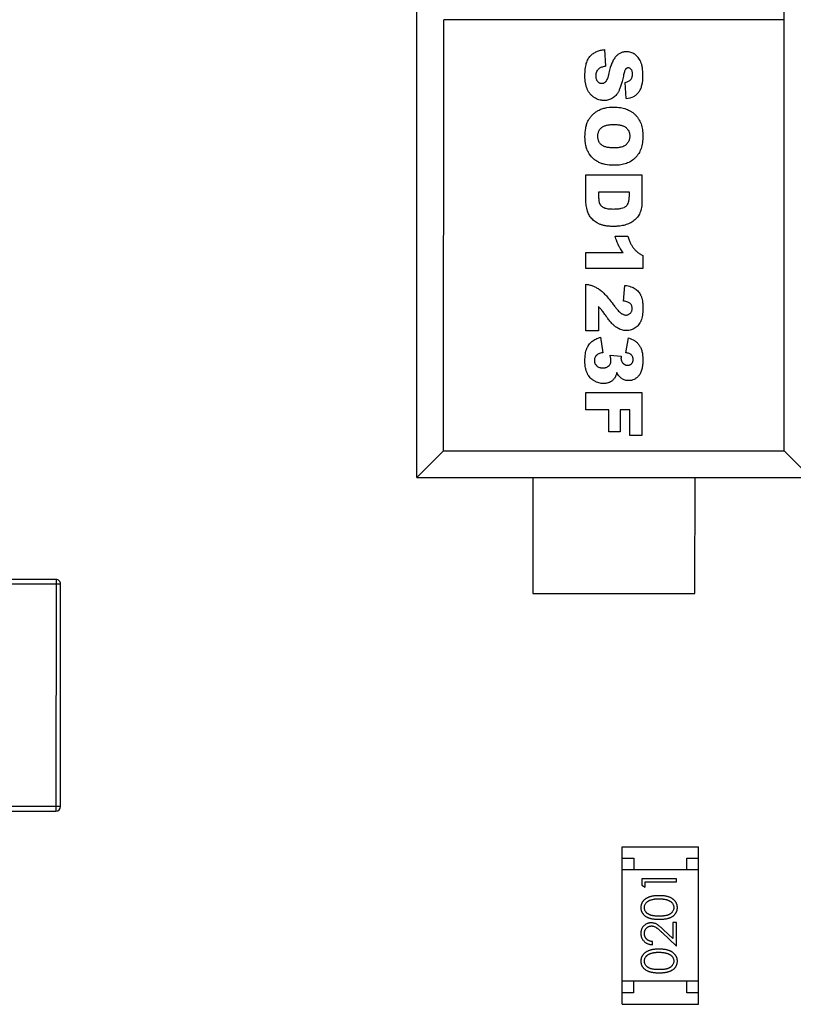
# Model space of a CAD drawing. Header units: millimetres. Extents: x 453.6 to 545.9, y 214.7 to 294.3.
# Tile 9 of 58: x 484.3 to 487.7, y 260.7 to 265. Entities that reach past the tile are written whole.
import ezdxf

# ---------------------------------------------------------------- set-up
doc = ezdxf.new("R2010")
doc.units = ezdxf.units.MM
doc.header["$LTSCALE"] = 30.734
doc.layers.get('0').update_dxf_attribs({"linetype": 'CONTINUOUS'})

msp = doc.modelspace()

# ---------------------------------------------------------------- linework, layer by layer
at = {"linetype": 'Continuous'}
for p, q in [((486.0572, 263.002), (486.0576, 265.702)), ((487.6417, 263.1171), (487.6421, 265.5863)), ((486.1728, 263.1174), (486.1731, 264.9772)), ((487.642, 264.977), (486.1731, 264.9772)), ((486.8667, 264.8479), (486.871, 264.7769)), ((486.9604, 264.6365), (486.9562, 264.7069)), ((486.7862, 264.197), (486.7862, 264.3081)), ((486.7862, 264.3081), (487.0283, 264.3081)), ((487.0283, 264.3081), (487.0283, 264.1969)), ((486.8414, 264.2331), (486.8414, 264.2149)), ((486.9738, 264.233), (486.8414, 264.2331)), ((486.9124, 264.0426), (486.9669, 264.0426)), ((486.7861, 263.9041), (486.7861, 263.9723)), ((486.7861, 263.9723), (486.9471, 263.9722)), ((487.0323, 263.9598), (487.0323, 263.9041)), ((487.0323, 263.9041), (486.7861, 263.9041)), ((486.7861, 263.6342), (486.7861, 263.8358)), ((486.9493, 263.7632), (486.9548, 263.8308)), ((486.8407, 263.7392), (486.8407, 263.6342)), ((486.8407, 263.6342), (486.7861, 263.6342)), ((486.85, 263.6074), (486.8589, 263.5404)), ((486.9583, 263.5404), (486.9695, 263.604)), ((486.8908, 263.5291), (486.9386, 263.5256)), ((486.786, 263.2938), (486.786, 263.3689)), ((486.786, 263.3689), (487.0281, 263.3688)), ((487.0281, 263.3688), (487.0281, 263.1836)), ((486.8849, 263.2938), (486.786, 263.2938)), ((486.8849, 263.1995), (486.8849, 263.2938)), ((486.9339, 263.2938), (486.9339, 263.1995)), ((486.9759, 263.2938), (486.9339, 263.2938)), ((486.9759, 263.1836), (486.9759, 263.2938)), ((486.9339, 263.1995), (486.8849, 263.1995)), ((487.0281, 263.1836), (486.9759, 263.1836)), ((486.0573, 263.002), (486.1728, 263.1174)), ((486.1728, 263.1174), (487.6417, 263.1171)), ((487.7571, 263.0017), (487.6417, 263.1171)), ((486.0572, 263.002), (487.7571, 263.0017)), ((486.5571, 263.0019), (486.557, 262.5019)), ((487.257, 262.5018), (487.2571, 263.0018)), ((484.5009, 262.5625), (484.2709, 262.5626)), ((484.2709, 262.5426), (484.5209, 262.5425)), ((484.5009, 262.5625), (484.5007, 261.5625)), ((484.5207, 261.5825), (484.5209, 262.5425)), ((486.557, 262.5019), (487.257, 262.5018)), ((484.5207, 261.5825), (484.2707, 261.5826)), ((484.2707, 261.5626), (484.5007, 261.5625)), ((486.9424, 260.7291), (486.9425, 261.4091)), ((486.9425, 261.4091), (487.2725, 261.4091)), ((487.2724, 260.7291), (487.2725, 261.4091)), ((486.9425, 261.3591), (486.9925, 261.3591)), ((486.9925, 261.3591), (486.9925, 261.3091)), ((487.2225, 261.3091), (487.2225, 261.3591)), ((487.2225, 261.3591), (487.2725, 261.3591)), ((487.2725, 261.3091), (486.9425, 261.3091)), ((487.0272, 261.2709), (487.0272, 261.2432)), ((487.1772, 261.2709), (487.0272, 261.2709)), ((487.1772, 261.2574), (487.1772, 261.2709)), ((487.0272, 261.2432), (487.0426, 261.2344)), ((487.0426, 261.2344), (487.0426, 261.2575)), ((487.0426, 261.2575), (487.1772, 261.2574)), ((487.1618, 261.0126), (487.1217, 261.0502)), ((487.1618, 261.0824), (487.1618, 261.0126)), ((487.1772, 261.0824), (487.1618, 261.0824)), ((487.1772, 260.9805), (487.1772, 261.0824)), ((487.1151, 261.0387), (487.1772, 260.9805)), ((487.0733, 260.9863), (487.0733, 260.9998)), ((487.2724, 260.8291), (486.9424, 260.8291)), ((486.9924, 260.8291), (486.9924, 260.7791)), ((487.2224, 260.7791), (487.2224, 260.8291)), ((486.9924, 260.7791), (486.9424, 260.7791)), ((487.2724, 260.7791), (487.2224, 260.7791)), ((486.9424, 260.7291), (487.2724, 260.7291))]:
    msp.add_line(p, q, dxfattribs=at)
for centre, start, end in [((484.5009, 262.5425), 359.9899, 89.9899), ((484.5007, 261.5825), 269.9899, 359.9899)]:
    msp.add_arc(centre, 0.02, start, end, dxfattribs=at)
for points, knots in [([(486.7824, 264.7356), (486.7824, 264.7459), (486.7834, 264.7649), (486.7878, 264.7886), (486.794, 264.8044), (486.8004, 264.8147), (486.806, 264.8212), (486.8122, 264.8267), (486.8209, 264.8334), (486.8329, 264.8401), (486.8488, 264.8455), (486.8605, 264.8474), (486.8667, 264.8479)], [0, 0, 0, 0, 0.124682, 0.249364, 0.374046, 0.436387, 0.498728, 0.561387, 0.624046, 0.749364, 0.874682, 1, 1, 1, 1]), ([(487.0324, 264.7361), (487.0324, 264.7486), (487.0312, 264.7655), (487.0273, 264.784), (487.0231, 264.7958), (487.0179, 264.8058), (487.0118, 264.8146), (487.0048, 264.822), (486.9969, 264.8281), (486.9885, 264.8329), (486.9799, 264.8363), (486.9724, 264.8379), (486.9663, 264.8386), (486.9609, 264.8388), (486.9547, 264.8385), (486.9459, 264.8372), (486.9357, 264.8339), (486.9265, 264.8284), (486.9198, 264.8228), (486.9151, 264.8179), (486.9106, 264.8122), (486.905, 264.8035), (486.8959, 264.7851), (486.8895, 264.764), (486.8858, 264.7477)], [0, 0, 0, 0, 0.083518, 0.125278, 0.167037, 0.208406, 0.249775, 0.291144, 0.332514, 0.37374, 0.414967, 0.456194, 0.476807, 0.49742, 0.528742, 0.560063, 0.622706, 0.685349, 0.716671, 0.747993, 0.779493, 0.810994, 0.873996, 1, 1, 1, 1]), ([(486.8858, 264.7477), (486.8847, 264.7427), (486.8824, 264.7335), (486.8789, 264.7226), (486.876, 264.7158), (486.8736, 264.7117), (486.8718, 264.7094), (486.8699, 264.7076), (486.8673, 264.7053), (486.8639, 264.7032), (486.8595, 264.7017), (486.8548, 264.7011), (486.85, 264.7017), (486.8455, 264.7033), (486.8413, 264.7059), (486.8374, 264.7097), (486.8341, 264.7145), (486.8318, 264.7202), (486.8306, 264.7257), (486.8302, 264.7306), (486.83, 264.735), (486.8302, 264.7398), (486.8307, 264.7433), (486.8311, 264.7451), (486.8311, 264.7453)], [0, 0, 0, 0, 0.054145, 0.108289, 0.162434, 0.189507, 0.216579, 0.244509, 0.272439, 0.328299, 0.384158, 0.440018, 0.498743, 0.557467, 0.616191, 0.674916, 0.734592, 0.794269, 0.853945, 0.883783, 0.913621, 0.953857, 0.994094, 1, 1, 1, 1]), ([(486.8311, 264.7453), (486.8317, 264.7482), (486.8335, 264.7539), (486.838, 264.7613), (486.8435, 264.7669), (486.8496, 264.7708), (486.8576, 264.7743), (486.8652, 264.7761), (486.871, 264.7769)], [0, 0, 0, 0, 0.173223, 0.360168, 0.547112, 0.660334, 0.773556, 1, 1, 1, 1]), ([(486.9659, 264.7692), (486.9658, 264.7691), (486.9648, 264.7689), (486.963, 264.7682), (486.9609, 264.7668), (486.9593, 264.7654), (486.9581, 264.7642), (486.957, 264.7627), (486.9555, 264.76), (486.9528, 264.7538), (486.9507, 264.7458), (486.9493, 264.7392)], [0, 0, 0, 0, 0.012083, 0.153506, 0.294928, 0.365639, 0.436351, 0.506811, 0.577271, 0.718191, 1, 1, 1, 1]), ([(486.9562, 264.7069), (486.9617, 264.7079), (486.9711, 264.7108), (486.9791, 264.7169), (486.9835, 264.7234), (486.9858, 264.7292), (486.9869, 264.7347), (486.9874, 264.7395), (486.9875, 264.7431), (486.9874, 264.7465), (486.9871, 264.7505), (486.9862, 264.7549), (486.9845, 264.7593), (486.9821, 264.763), (486.9791, 264.7658), (486.9759, 264.7679), (486.9724, 264.7691), (486.9689, 264.7696), (486.9667, 264.7693), (486.9659, 264.7692)], [0, 0, 0, 0, 0.13159, 0.26318, 0.328975, 0.39477, 0.460565, 0.493462, 0.52636, 0.55369, 0.58102, 0.635681, 0.690341, 0.745002, 0.799662, 0.854323, 0.908983, 0.963643, 1, 1, 1, 1]), ([(486.9493, 264.7392), (486.9476, 264.731), (486.9441, 264.7158), (486.9388, 264.6965), (486.9342, 264.6834), (486.9306, 264.6746), (486.9279, 264.669), (486.9251, 264.6639), (486.9211, 264.6575), (486.9158, 264.6505), (486.9088, 264.6435), (486.9011, 264.638), (486.8928, 264.6338), (486.8841, 264.6307), (486.8749, 264.6289), (486.8666, 264.6284), (486.8594, 264.6286), (486.8519, 264.6295), (486.8428, 264.6315), (486.8323, 264.6355), (486.8222, 264.6412), (486.8129, 264.6483), (486.8048, 264.6566), (486.798, 264.6663), (486.7923, 264.6771), (486.7879, 264.6894), (486.7836, 264.7078), (486.7824, 264.7239), (486.7824, 264.7356)], [0, 0, 0, 0, 0.038214, 0.076425, 0.114635, 0.133741, 0.152846, 0.172125, 0.191403, 0.22996, 0.268517, 0.307075, 0.345207, 0.38334, 0.421473, 0.459606, 0.481928, 0.504249, 0.548893, 0.593536, 0.63818, 0.683209, 0.728238, 0.773267, 0.818297, 0.863722, 0.909148, 1, 1, 1, 1]), ([(486.9604, 264.6365), (486.9729, 264.6381), (486.9891, 264.6428), (487.0057, 264.654), (487.0156, 264.6649), (487.023, 264.6785), (487.0302, 264.7002), (487.0324, 264.7206), (487.0324, 264.7361)], [0, 0, 0, 0, 0.249754, 0.374631, 0.499507, 0.624631, 0.749754, 1, 1, 1, 1]), ([(486.7824, 264.472), (486.7824, 264.4856), (486.7839, 264.5044), (486.7893, 264.5259), (486.795, 264.5402), (486.8024, 264.5529), (486.8118, 264.5644), (486.8231, 264.5746), (486.8362, 264.5837), (486.8512, 264.5911), (486.8736, 264.5981), (486.893, 264.6002), (486.9072, 264.6002)], [0, 0, 0, 0, 0.166314, 0.24947, 0.332627, 0.415784, 0.498941, 0.582098, 0.665255, 0.748941, 0.832627, 1, 1, 1, 1]), ([(486.9072, 264.6002), (486.917, 264.6002), (486.9356, 264.5988), (486.9603, 264.5925), (486.9781, 264.5839), (486.9908, 264.575), (486.9995, 264.5673), (487.0073, 264.5586), (487.0162, 264.546), (487.0231, 264.5317), (487.0279, 264.5158), (487.0305, 264.503), (487.0318, 264.4917), (487.0323, 264.4823), (487.0324, 264.4749), (487.0323, 264.4675), (487.0318, 264.4579), (487.0305, 264.4463), (487.028, 264.4334), (487.0232, 264.4172), (487.0165, 264.4028), (487.0077, 264.3902), (487.0001, 264.3815), (486.9915, 264.3738), (486.9791, 264.365), (486.9615, 264.3565), (486.9413, 264.3514), (486.9235, 264.3494), (486.9131, 264.349), (486.9074, 264.349), (486.9066, 264.349)], [0, 0, 0, 0, 0.06129, 0.122581, 0.183871, 0.214517, 0.245162, 0.275806, 0.306451, 0.367739, 0.398384, 0.429028, 0.459673, 0.474995, 0.490317, 0.506016, 0.521715, 0.553113, 0.584511, 0.615909, 0.678705, 0.710103, 0.741501, 0.773132, 0.804764, 0.868026, 0.931289, 0.962921, 0.994552, 1, 1, 1, 1]), ([(486.9097, 264.4239), (486.9029, 264.4239), (486.8905, 264.4245), (486.8748, 264.427), (486.8644, 264.4304), (486.8577, 264.434), (486.8534, 264.4371), (486.8498, 264.4406), (486.8467, 264.4444), (486.844, 264.4486), (486.8418, 264.4531), (486.8401, 264.4579), (486.8388, 264.4631), (486.8382, 264.4677), (486.838, 264.4715), (486.8379, 264.4745), (486.838, 264.4774), (486.8382, 264.4812), (486.8388, 264.4857), (486.8401, 264.4908), (486.8424, 264.4972), (486.8457, 264.5029), (486.85, 264.5081), (486.8538, 264.5116), (486.8581, 264.5148), (486.8648, 264.5185), (486.8747, 264.522), (486.8892, 264.5245), (486.9005, 264.5251), (486.9066, 264.5251)], [0, 0, 0, 0, 0.063337, 0.126675, 0.190013, 0.221682, 0.253351, 0.285081, 0.316811, 0.348541, 0.380271, 0.412001, 0.443732, 0.475462, 0.491327, 0.507192, 0.522581, 0.53797, 0.568749, 0.599527, 0.630305, 0.691862, 0.72264, 0.753418, 0.784241, 0.815064, 0.876709, 0.938355, 1, 1, 1, 1]), ([(486.9066, 264.5251), (486.9127, 264.5251), (486.9242, 264.5245), (486.9387, 264.522), (486.9486, 264.5184), (486.9553, 264.5147), (486.9596, 264.5115), (486.9634, 264.5079), (486.9677, 264.5028), (486.971, 264.4972), (486.9733, 264.4909), (486.9746, 264.486), (486.9752, 264.4816), (486.9755, 264.478), (486.9755, 264.4751), (486.9755, 264.4722), (486.9752, 264.4684), (486.9746, 264.4639), (486.9733, 264.4587), (486.971, 264.4523), (486.9677, 264.4465), (486.9635, 264.4413), (486.9598, 264.4377), (486.9556, 264.4345), (486.9492, 264.4307), (486.9397, 264.4271), (486.9283, 264.4249), (486.918, 264.4241), (486.9125, 264.4239), (486.9097, 264.4239)], [0, 0, 0, 0, 0.061888, 0.123775, 0.185663, 0.216607, 0.247551, 0.277999, 0.308447, 0.369343, 0.399791, 0.430239, 0.460687, 0.475911, 0.491135, 0.507007, 0.522879, 0.554622, 0.586366, 0.61811, 0.681597, 0.713341, 0.745084, 0.776949, 0.808813, 0.872542, 0.936271, 0.968136, 1, 1, 1, 1]), ([(486.9066, 264.349), (486.893, 264.3492), (486.8744, 264.351), (486.8532, 264.3569), (486.8391, 264.3632), (486.8265, 264.3711), (486.8114, 264.3837), (486.7992, 264.3996), (486.7905, 264.4187), (486.7842, 264.44), (486.7824, 264.4585), (486.7824, 264.472)], [0, 0, 0, 0, 0.163754, 0.245632, 0.327509, 0.41157, 0.495632, 0.663754, 0.747816, 0.831877, 1, 1, 1, 1]), ([(487.0283, 264.1969), (487.0283, 264.186), (487.0271, 264.1711), (487.0234, 264.1544), (487.0196, 264.1436), (487.0147, 264.134), (487.0067, 264.1223), (486.9967, 264.1123), (486.9852, 264.104), (486.9758, 264.0988), (486.9658, 264.0946), (486.955, 264.0911), (486.9438, 264.0885), (486.9322, 264.0867), (486.9223, 264.0857), (486.9142, 264.0854), (486.9069, 264.0853), (486.8985, 264.0854), (486.8867, 264.086), (486.8732, 264.0873), (486.8616, 264.0897), (486.8533, 264.0921), (486.8478, 264.0942), (486.8426, 264.0965), (486.8358, 264.0999), (486.828, 264.1046), (486.8195, 264.1111), (486.8119, 264.1186), (486.8053, 264.1267), (486.7999, 264.135), (486.7963, 264.1421), (486.7941, 264.1479), (486.7926, 264.1529), (486.7912, 264.1585), (486.7894, 264.1664), (486.7877, 264.1759), (486.7864, 264.1868), (486.7862, 264.1936), (486.7862, 264.197)], [0, 0, 0, 0, 0.044745, 0.06712, 0.089496, 0.111743, 0.133989, 0.178483, 0.201125, 0.223767, 0.24641, 0.269052, 0.291926, 0.314799, 0.337673, 0.34911, 0.360547, 0.378599, 0.396651, 0.432756, 0.46886, 0.486913, 0.504965, 0.523191, 0.541418, 0.577871, 0.614324, 0.650777, 0.68751, 0.724242, 0.760974, 0.77934, 0.797706, 0.822986, 0.848266, 0.898826, 0.949386, 1, 1, 1, 1]), ([(486.8414, 264.2149), (486.8414, 264.2109), (486.8416, 264.2037), (486.8426, 264.1945), (486.8439, 264.1883), (486.8453, 264.1841), (486.8465, 264.1815), (486.848, 264.1791), (486.8502, 264.1761), (486.8536, 264.1726), (486.8578, 264.1696), (486.8616, 264.1674), (486.8647, 264.1659), (486.8681, 264.1645), (486.8734, 264.163), (486.8813, 264.1616), (486.8929, 264.1606), (486.9019, 264.1604), (486.9068, 264.1604)], [0, 0, 0, 0, 0.084525, 0.169055, 0.253584, 0.295849, 0.338113, 0.379948, 0.421783, 0.505454, 0.589124, 0.630959, 0.672794, 0.713695, 0.754596, 0.836397, 0.918199, 1, 1, 1, 1]), ([(486.9068, 264.1604), (486.9132, 264.1604), (486.925, 264.1609), (486.9397, 264.1632), (486.9494, 264.1664), (486.9557, 264.1698), (486.9596, 264.1727), (486.9629, 264.1761), (486.9668, 264.1813), (486.9705, 264.1891), (486.9727, 264.1987), (486.9736, 264.2074), (486.9739, 264.2136), (486.9739, 264.2191), (486.9739, 264.2253), (486.9738, 264.2299), (486.9738, 264.233)], [0, 0, 0, 0, 0.107908, 0.215817, 0.323725, 0.377679, 0.431633, 0.485587, 0.539541, 0.64745, 0.755358, 0.809312, 0.863266, 0.89745, 0.931633, 1, 1, 1, 1]), ([(486.9471, 263.9722), (486.945, 263.975), (486.9411, 263.9804), (486.9366, 263.9871), (486.9334, 263.9924), (486.9311, 263.9964), (486.9294, 263.9996), (486.928, 264.0022), (486.9271, 264.0041), (486.9261, 264.0061), (486.9249, 264.0088), (486.9233, 264.0123), (486.9214, 264.0168), (486.9189, 264.023), (486.9159, 264.0314), (486.9136, 264.0388), (486.9124, 264.0426)], [0, 0, 0, 0, 0.124618, 0.249236, 0.311545, 0.373854, 0.436163, 0.467318, 0.498472, 0.529818, 0.561163, 0.623854, 0.686545, 0.749236, 0.874618, 1, 1, 1, 1]), ([(486.9669, 264.0426), (486.9687, 264.0369), (486.9726, 264.0261), (486.979, 264.0119), (486.9848, 264.0016), (486.9897, 263.9943), (486.9936, 263.9894), (486.9976, 263.9848), (487.0033, 263.979), (487.011, 263.9724), (487.0211, 263.9655), (487.0284, 263.9616), (487.0323, 263.9598)], [0, 0, 0, 0, 0.124529, 0.249058, 0.373587, 0.435851, 0.498116, 0.560851, 0.623587, 0.749058, 0.874529, 1, 1, 1, 1]), ([(486.7861, 263.8358), (486.7911, 263.8353), (486.8009, 263.8336), (486.8151, 263.8292), (486.8266, 263.8241), (486.8356, 263.8191), (486.8421, 263.815), (486.8488, 263.8102), (486.8582, 263.8024), (486.8707, 263.7903), (486.8868, 263.7719), (486.8984, 263.757), (486.9043, 263.749)], [0, 0, 0, 0, 0.124999, 0.249999, 0.374998, 0.437498, 0.499998, 0.562497, 0.624997, 0.749996, 0.874996, 1, 1, 1, 1]), ([(486.9548, 263.8308), (486.9643, 263.8294), (486.9769, 263.8266), (486.9907, 263.8212), (486.9994, 263.8165), (487.0069, 263.8107), (487.0135, 263.8038), (487.0181, 263.7971), (487.0215, 263.7912), (487.0237, 263.7866), (487.0258, 263.7816), (487.0281, 263.7742), (487.0299, 263.766), (487.0311, 263.7568), (487.0318, 263.7494), (487.0321, 263.7429), (487.0322, 263.7375), (487.0322, 263.7333), (487.0322, 263.7289), (487.0321, 263.7233), (487.0318, 263.7165), (487.0311, 263.7089), (487.0299, 263.6993), (487.0278, 263.6886), (487.0248, 263.6797), (487.0219, 263.6733), (487.0186, 263.6673), (487.0139, 263.6604), (487.0072, 263.6532), (486.9993, 263.647), (486.9907, 263.642), (486.9815, 263.6385), (486.9719, 263.6364), (486.9631, 263.6358), (486.9576, 263.636), (486.9556, 263.6361)], [0, 0, 0, 0, 0.079681, 0.119521, 0.159362, 0.199051, 0.238741, 0.27843, 0.298275, 0.31812, 0.338078, 0.358036, 0.397952, 0.41791, 0.437868, 0.457826, 0.467805, 0.477784, 0.488262, 0.49874, 0.519696, 0.540652, 0.561608, 0.603519, 0.645431, 0.666079, 0.686726, 0.728021, 0.769316, 0.810611, 0.851905, 0.8932, 0.934495, 0.97579, 1, 1, 1, 1]), ([(486.9193, 263.6488), (486.9159, 263.651), (486.9091, 263.6562), (486.9001, 263.6649), (486.8926, 263.6732), (486.8869, 263.6801), (486.8821, 263.6864), (486.8781, 263.6918), (486.8756, 263.6954), (486.8734, 263.6985), (486.8712, 263.7017), (486.8675, 263.7069), (486.8629, 263.7132), (486.8592, 263.7181), (486.8568, 263.7212), (486.8553, 263.7231), (486.8539, 263.7248), (486.8519, 263.7272), (486.849, 263.7305), (486.8451, 263.7347), (486.8422, 263.7376), (486.8407, 263.7392)], [0, 0, 0, 0, 0.114365, 0.22873, 0.285913, 0.343095, 0.400278, 0.428869, 0.45746, 0.474414, 0.491369, 0.525278, 0.593095, 0.660913, 0.694821, 0.72873, 0.762639, 0.796548, 0.864365, 0.932183, 1, 1, 1, 1]), ([(486.9043, 263.749), (486.908, 263.744), (486.9149, 263.735), (486.9239, 263.7242), (486.9303, 263.7175), (486.9347, 263.7134), (486.9377, 263.7111), (486.9405, 263.7092), (486.9442, 263.7069), (486.9488, 263.7048), (486.9542, 263.7033), (486.9595, 263.7027), (486.9648, 263.7033), (486.9697, 263.7048), (486.9742, 263.7073), (486.9784, 263.7109), (486.9819, 263.7152), (486.9844, 263.7201), (486.9856, 263.7246), (486.9861, 263.7284), (486.9862, 263.7315), (486.9861, 263.7346), (486.9856, 263.7385), (486.9843, 263.7431), (486.982, 263.7474), (486.9802, 263.7498), (486.9794, 263.7507)], [0, 0, 0, 0, 0.048575, 0.097153, 0.145731, 0.17002, 0.194309, 0.218598, 0.242887, 0.291465, 0.340043, 0.388621, 0.439458, 0.490295, 0.541133, 0.59197, 0.644371, 0.696773, 0.749174, 0.775375, 0.801575, 0.828803, 0.856031, 0.910488, 0.964944, 1, 1, 1, 1]), ([(486.9794, 263.7507), (486.9789, 263.7512), (486.9771, 263.7531), (486.9733, 263.756), (486.9648, 263.7601), (486.9561, 263.7622), (486.9493, 263.7632)], [0, 0, 0, 0, 0.081812, 0.311359, 0.540906, 1, 1, 1, 1]), ([(486.9556, 263.6361), (486.954, 263.6363), (486.9487, 263.6369), (486.9364, 263.6396), (486.9261, 263.6444), (486.9193, 263.6488)], [0, 0, 0, 0, 0.130928, 0.420619, 1, 1, 1, 1]), ([(486.7822, 263.5051), (486.7822, 263.5161), (486.7832, 263.5308), (486.786, 263.545), (486.7881, 263.5523), (486.7899, 263.5572), (486.7919, 263.5618), (486.7949, 263.5678), (486.7992, 263.5747), (486.8053, 263.5821), (486.8123, 263.5887), (486.8203, 263.5945), (486.8321, 263.6013), (486.8424, 263.6052), (486.85, 263.6074)], [0, 0, 0, 0, 0.167158, 0.250737, 0.292526, 0.334315, 0.375921, 0.417526, 0.500736, 0.583947, 0.667158, 0.750368, 0.833579, 1, 1, 1, 1]), ([(486.9695, 263.604), (486.9796, 263.6013), (486.993, 263.5956), (487.0072, 263.5842), (487.0162, 263.5739), (487.0234, 263.5615), (487.0301, 263.5418), (487.0322, 263.5235), (487.0322, 263.5096)], [0, 0, 0, 0, 0.25, 0.375, 0.5, 0.625, 0.749999, 1, 1, 1, 1]), ([(486.8589, 263.5404), (486.8555, 263.5398), (486.8492, 263.5383), (486.8414, 263.5354), (486.8363, 263.5326), (486.8329, 263.5301), (486.8308, 263.528), (486.829, 263.5259), (486.8269, 263.5228), (486.8249, 263.5187), (486.8237, 263.514), (486.8232, 263.51), (486.8231, 263.5067), (486.8232, 263.5034), (486.8237, 263.5002), (486.8244, 263.4972), (486.8258, 263.4933), (486.8279, 263.4897), (486.8306, 263.4864), (486.8329, 263.484), (486.8354, 263.4818), (486.8392, 263.4794), (486.8433, 263.4775), (486.8479, 263.4762), (486.8515, 263.4755), (486.8547, 263.4752), (486.8573, 263.475), (486.8594, 263.475), (486.8614, 263.475), (486.8641, 263.4752), (486.8673, 263.4755), (486.87, 263.476), (486.8714, 263.4764), (486.8717, 263.4764)], [0, 0, 0, 0, 0.056413, 0.112826, 0.169239, 0.197446, 0.225652, 0.25342, 0.281187, 0.336722, 0.392257, 0.420025, 0.447792, 0.476588, 0.505384, 0.53418, 0.562976, 0.620568, 0.649364, 0.67816, 0.706606, 0.735052, 0.791943, 0.820389, 0.848835, 0.877281, 0.891504, 0.905727, 0.920159, 0.934591, 0.963455, 0.992319, 1, 1, 1, 1]), ([(486.8717, 263.4764), (486.8726, 263.4767), (486.8756, 263.4776), (486.8794, 263.4793), (486.883, 263.4816), (486.8855, 263.4836), (486.8877, 263.4859), (486.8902, 263.4892), (486.8921, 263.4929), (486.8934, 263.4969), (486.8941, 263.5002), (486.8945, 263.503), (486.8946, 263.5054), (486.8946, 263.5072), (486.8946, 263.5093), (486.8943, 263.5123), (486.8937, 263.5165), (486.8925, 263.5224), (486.8914, 263.5268), (486.8908, 263.5291)], [0, 0, 0, 0, 0.043448, 0.161854, 0.221057, 0.28026, 0.338643, 0.397026, 0.513793, 0.572176, 0.630559, 0.688942, 0.718134, 0.747325, 0.77891, 0.810494, 0.873663, 0.936831, 1, 1, 1, 1]), ([(486.9386, 263.5256), (486.9385, 263.5246), (486.9383, 263.5229), (486.938, 263.5206), (486.9379, 263.5189), (486.9378, 263.5177), (486.9378, 263.5166), (486.9378, 263.5153), (486.9379, 263.5131), (486.9383, 263.5106), (486.9389, 263.5077), (486.9401, 263.504), (486.9419, 263.5005), (486.9441, 263.4973), (486.9461, 263.4951), (486.9483, 263.4931), (486.9505, 263.4913), (486.9529, 263.4898), (486.9553, 263.4886), (486.9578, 263.4876), (486.9605, 263.4869), (486.9632, 263.4865), (486.9659, 263.4864), (486.9687, 263.4865), (486.972, 263.4869), (486.9759, 263.4879), (486.9794, 263.4896), (486.9819, 263.4914), (486.9836, 263.493), (486.9851, 263.4947), (486.9868, 263.4972), (486.9882, 263.5001), (486.9892, 263.5031), (486.9895, 263.5046), (486.9897, 263.5053)], [0, 0, 0, 0, 0.01563, 0.031261, 0.046891, 0.054707, 0.062522, 0.078753, 0.094985, 0.127448, 0.159911, 0.192375, 0.257301, 0.289764, 0.322227, 0.35424, 0.386253, 0.418265, 0.450278, 0.48229, 0.514303, 0.546315, 0.578328, 0.608978, 0.639628, 0.700929, 0.762229, 0.79288, 0.82353, 0.853613, 0.883696, 0.943862, 0.973945, 1, 1, 1, 1]), ([(486.9897, 263.5053), (486.9897, 263.5054), (486.9898, 263.5064), (486.99, 263.5078), (486.9901, 263.5097), (486.9902, 263.5111), (486.9901, 263.5125), (486.99, 263.5144), (486.9897, 263.5167), (486.9892, 263.5193), (486.9881, 263.5227), (486.9867, 263.5257), (486.9847, 263.5285), (486.9831, 263.5304), (486.9812, 263.5322), (486.9782, 263.5344), (486.9735, 263.5367), (486.9667, 263.5389), (486.9612, 263.5399), (486.9583, 263.5404)], [0, 0, 0, 0, 0.00712, 0.060296, 0.086884, 0.113472, 0.141192, 0.168911, 0.22435, 0.279789, 0.335227, 0.446105, 0.501544, 0.556982, 0.612359, 0.667737, 0.778491, 0.889246, 1, 1, 1, 1]), ([(486.9196, 263.4544), (486.9184, 263.4496), (486.9164, 263.4434), (486.9137, 263.4368), (486.9117, 263.433), (486.9097, 263.4298), (486.9069, 263.4261), (486.9031, 263.422), (486.8978, 263.4177), (486.892, 263.414), (486.8856, 263.411), (486.8787, 263.409), (486.8724, 263.408), (486.8671, 263.4076), (486.8625, 263.4075), (486.8576, 263.4076), (486.8507, 263.4083), (486.8422, 263.41), (486.8339, 263.4129), (486.8273, 263.4159), (486.8224, 263.4184), (486.8177, 263.4213), (486.8118, 263.4256), (486.8051, 263.4317), (486.7982, 263.4404), (486.7924, 263.4501), (486.7879, 263.4613), (486.7835, 263.4785), (486.7822, 263.4939), (486.7822, 263.5051)], [0, 0, 0, 0, 0.04859, 0.072885, 0.09718, 0.116815, 0.136449, 0.175718, 0.214987, 0.254256, 0.293525, 0.332794, 0.372063, 0.391698, 0.411332, 0.435735, 0.460138, 0.508944, 0.55775, 0.582153, 0.606555, 0.631089, 0.655622, 0.704688, 0.753755, 0.802821, 0.852116, 0.901411, 1, 1, 1, 1]), ([(487.0322, 263.5096), (487.0322, 263.5017), (487.0314, 263.487), (487.0281, 263.4682), (487.0235, 263.4553), (487.0187, 263.4467), (487.0145, 263.441), (487.0099, 263.4361), (487.0035, 263.4303), (486.9947, 263.4248), (486.985, 263.4214), (486.9767, 263.4201), (486.9711, 263.4198), (486.9663, 263.42), (486.9612, 263.4205), (486.9551, 263.4219), (486.9482, 263.4245), (486.9395, 263.4296), (486.9296, 263.4385), (486.9227, 263.4486), (486.9196, 263.4544)], [0, 0, 0, 0, 0.077888, 0.155777, 0.233666, 0.27261, 0.311555, 0.350762, 0.389969, 0.468383, 0.546797, 0.586004, 0.625211, 0.648379, 0.671547, 0.717882, 0.764218, 0.810553, 0.905277, 1, 1, 1, 1]), ([(487.1023, 261.1978), (487.1, 261.1978), (487.0955, 261.1978), (487.0889, 261.1975), (487.0827, 261.1969), (487.0769, 261.1962), (487.0714, 261.1952), (487.0663, 261.1941), (487.0615, 261.1927), (487.0571, 261.1911), (487.053, 261.1892), (487.0492, 261.1873), (487.0456, 261.1852), (487.0423, 261.183), (487.0393, 261.1806), (487.0365, 261.178), (487.034, 261.1753), (487.0317, 261.1724), (487.0298, 261.1694), (487.028, 261.1663), (487.0266, 261.1632), (487.0254, 261.1599), (487.0245, 261.1566), (487.0238, 261.1532), (487.0234, 261.1496), (487.0234, 261.1473), (487.0234, 261.1461)], [0, 0, 0, 0, 0.065278, 0.127205, 0.186168, 0.241675, 0.294115, 0.343609, 0.390387, 0.434463, 0.476646, 0.517002, 0.555936, 0.593716, 0.630057, 0.665601, 0.700745, 0.734917, 0.768681, 0.802087, 0.834849, 0.867433, 0.900138, 0.932806, 0.966212, 1, 1, 1, 1]), ([(487.0387, 261.1465), (487.0388, 261.1482), (487.039, 261.1514), (487.0402, 261.1563), (487.0424, 261.161), (487.0447, 261.1647), (487.047, 261.1676), (487.049, 261.1696), (487.0512, 261.1716), (487.0537, 261.1734), (487.0564, 261.1751), (487.0594, 261.1766), (487.0626, 261.1781), (487.066, 261.1794), (487.0697, 261.1805), (487.0736, 261.1816), (487.0777, 261.1824), (487.0821, 261.1832), (487.0868, 261.1837), (487.0917, 261.1841), (487.0969, 261.1843), (487.1004, 261.1844), (487.1022, 261.1844)], [0, 0, 0, 0, 0.059689, 0.119507, 0.181075, 0.246162, 0.279894, 0.314468, 0.350403, 0.387474, 0.426147, 0.466624, 0.508745, 0.553328, 0.600058, 0.649177, 0.700552, 0.754894, 0.811825, 0.871514, 0.934319, 1, 1, 1, 1]), ([(487.1022, 261.1844), (487.104, 261.1844), (487.1076, 261.1843), (487.1128, 261.1841), (487.1178, 261.1836), (487.1226, 261.183), (487.1272, 261.1822), (487.1316, 261.1812), (487.1359, 261.1801), (487.1386, 261.1791), (487.1399, 261.1787)], [0, 0, 0, 0, 0.141157, 0.277773, 0.409244, 0.535676, 0.657497, 0.775458, 0.889412, 1, 1, 1, 1]), ([(487.181, 261.1461), (487.181, 261.1472), (487.181, 261.1496), (487.1805, 261.1531), (487.1799, 261.1566), (487.179, 261.1599), (487.1777, 261.1632), (487.1763, 261.1664), (487.1746, 261.1695), (487.1726, 261.1725), (487.1703, 261.1754), (487.1678, 261.1781), (487.165, 261.1807), (487.162, 261.1831), (487.1587, 261.1854), (487.1551, 261.1874), (487.1513, 261.1894), (487.1472, 261.1911), (487.1429, 261.1928), (487.1381, 261.1941), (487.133, 261.1953), (487.1276, 261.1962), (487.1217, 261.1969), (487.1156, 261.1975), (487.109, 261.1978), (487.1046, 261.1978), (487.1023, 261.1978)], [0, 0, 0, 0, 0.033824, 0.067298, 0.10028, 0.133019, 0.165736, 0.198792, 0.232372, 0.266409, 0.301016, 0.336196, 0.371972, 0.408574, 0.446394, 0.485225, 0.525372, 0.567224, 0.611081, 0.65775, 0.70702, 0.759235, 0.814484, 0.873227, 0.934937, 1, 1, 1, 1]), ([(487.1399, 261.1787), (487.141, 261.1783), (487.143, 261.1775), (487.1459, 261.1762), (487.1487, 261.1747), (487.1512, 261.1731), (487.1535, 261.1714), (487.1556, 261.1695), (487.1576, 261.1675), (487.1598, 261.1647), (487.1621, 261.161), (487.1641, 261.1563), (487.1655, 261.1515), (487.1656, 261.1482), (487.1657, 261.1465)], [0, 0, 0, 0, 0.075949, 0.148549, 0.218996, 0.286119, 0.351826, 0.416074, 0.478265, 0.540325, 0.660405, 0.774606, 0.887187, 1, 1, 1, 1]), ([(487.0234, 261.1461), (487.0234, 261.1449), (487.0234, 261.1426), (487.0238, 261.1391), (487.0245, 261.1357), (487.0254, 261.1325), (487.0266, 261.1292), (487.028, 261.1261), (487.0298, 261.1231), (487.0317, 261.1201), (487.0339, 261.1173), (487.0364, 261.1146), (487.0391, 261.1122), (487.042, 261.1099), (487.0453, 261.1077), (487.0487, 261.1057), (487.0524, 261.1039), (487.0564, 261.1022), (487.0607, 261.1007), (487.0654, 261.0994), (487.0705, 261.0983), (487.076, 261.0975), (487.082, 261.0968), (487.0884, 261.0963), (487.0952, 261.096), (487.0998, 261.0959), (487.1023, 261.0959)], [0, 0, 0, 0, 0.033742, 0.066533, 0.099153, 0.13154, 0.164087, 0.196563, 0.229707, 0.263315, 0.297504, 0.331686, 0.366482, 0.4021, 0.438958, 0.476748, 0.515985, 0.556589, 0.599519, 0.645765, 0.695487, 0.748721, 0.805687, 0.866754, 0.931405, 1, 1, 1, 1]), ([(487.1022, 261.1094), (487.1002, 261.1094), (487.0963, 261.1094), (487.0906, 261.1097), (487.0853, 261.11), (487.0804, 261.1105), (487.0759, 261.1111), (487.0718, 261.1119), (487.068, 261.1129), (487.0646, 261.1139), (487.0615, 261.1152), (487.0586, 261.1165), (487.0559, 261.118), (487.0534, 261.1197), (487.051, 261.1214), (487.0489, 261.1233), (487.047, 261.1253), (487.0447, 261.1282), (487.0424, 261.1319), (487.0402, 261.1366), (487.039, 261.1415), (487.0388, 261.1449), (487.0387, 261.1465)], [0, 0, 0, 0, 0.073302, 0.142286, 0.206253, 0.266017, 0.321612, 0.372532, 0.419497, 0.462398, 0.502825, 0.541489, 0.579034, 0.615143, 0.650298, 0.684912, 0.718701, 0.752189, 0.817245, 0.879117, 0.939613, 1, 1, 1, 1]), ([(487.1657, 261.1465), (487.1656, 261.1449), (487.1654, 261.1415), (487.1641, 261.1367), (487.162, 261.1319), (487.1597, 261.1282), (487.1574, 261.1253), (487.1554, 261.1233), (487.1533, 261.1214), (487.151, 261.1196), (487.1485, 261.118), (487.1457, 261.1165), (487.1428, 261.1151), (487.1397, 261.1139), (487.1363, 261.1128), (487.1326, 261.1119), (487.1284, 261.1111), (487.1239, 261.1105), (487.119, 261.11), (487.1137, 261.1096), (487.1081, 261.1094), (487.1042, 261.1094), (487.1022, 261.1094)], [0, 0, 0, 0, 0.060034, 0.120278, 0.182348, 0.247919, 0.281641, 0.315701, 0.350322, 0.385703, 0.421819, 0.459196, 0.497866, 0.538301, 0.58121, 0.628183, 0.679403, 0.734699, 0.794074, 0.858416, 0.927049, 1, 1, 1, 1]), ([(487.1023, 261.0959), (487.1046, 261.0959), (487.1093, 261.096), (487.116, 261.0963), (487.1224, 261.0968), (487.1283, 261.0975), (487.1339, 261.0984), (487.139, 261.0994), (487.1437, 261.1008), (487.1481, 261.1023), (487.1521, 261.104), (487.1558, 261.1058), (487.1593, 261.1078), (487.1625, 261.11), (487.1654, 261.1123), (487.1682, 261.1148), (487.1706, 261.1174), (487.1728, 261.1202), (487.1747, 261.1232), (487.1764, 261.1262), (487.1779, 261.1293), (487.179, 261.1325), (487.1799, 261.1357), (487.1806, 261.1391), (487.181, 261.1425), (487.181, 261.1449), (487.181, 261.1461)], [0, 0, 0, 0, 0.068113, 0.132564, 0.193427, 0.250218, 0.303569, 0.353576, 0.400235, 0.443586, 0.484619, 0.524292, 0.56238, 0.599049, 0.63494, 0.669782, 0.704009, 0.737842, 0.771098, 0.803896, 0.836415, 0.868639, 0.900715, 0.933378, 0.966213, 1, 1, 1, 1]), ([(487.0679, 261.0805), (487.0665, 261.0805), (487.0635, 261.0804), (487.0592, 261.0798), (487.0551, 261.0788), (487.051, 261.0775), (487.0472, 261.0757), (487.0435, 261.0735), (487.0399, 261.071), (487.0366, 261.0681), (487.0334, 261.0649), (487.0308, 261.0613), (487.0285, 261.0576), (487.0265, 261.0536), (487.0251, 261.0493), (487.0241, 261.0448), (487.0235, 261.0401), (487.0234, 261.0369), (487.0233, 261.0352)], [0, 0, 0, 0, 0.06271, 0.123347, 0.183401, 0.242828, 0.302097, 0.36242, 0.423725, 0.487032, 0.550491, 0.612709, 0.674265, 0.73617, 0.799211, 0.863483, 0.930525, 1, 1, 1, 1]), ([(487.0387, 261.0345), (487.0387, 261.0357), (487.0388, 261.0379), (487.0392, 261.0411), (487.0399, 261.0442), (487.0409, 261.0472), (487.0422, 261.05), (487.0437, 261.0527), (487.0456, 261.0553), (487.0477, 261.0577), (487.0499, 261.0599), (487.0524, 261.0618), (487.0549, 261.0634), (487.0575, 261.0648), (487.0603, 261.0658), (487.0631, 261.0665), (487.0661, 261.067), (487.0681, 261.067), (487.0691, 261.0671)], [0, 0, 0, 0, 0.068027, 0.133505, 0.19695, 0.26027, 0.322741, 0.384982, 0.448465, 0.513424, 0.578224, 0.640011, 0.700094, 0.760067, 0.819012, 0.877878, 0.938035, 1, 1, 1, 1]), ([(487.1217, 261.0502), (487.1202, 261.0516), (487.1172, 261.0544), (487.1129, 261.0583), (487.1088, 261.0619), (487.1049, 261.0651), (487.1013, 261.0679), (487.0979, 261.0704), (487.0947, 261.0725), (487.0909, 261.0748), (487.0861, 261.0772), (487.0803, 261.0791), (487.0742, 261.0803), (487.07, 261.0805), (487.0679, 261.0805)], [0, 0, 0, 0, 0.09953, 0.192079, 0.277712, 0.357454, 0.429648, 0.495771, 0.555538, 0.608657, 0.707578, 0.804328, 0.901298, 1, 1, 1, 1]), ([(487.0691, 261.0671), (487.0708, 261.067), (487.074, 261.0669), (487.0788, 261.0658), (487.0834, 261.0641), (487.0872, 261.0622), (487.0904, 261.0601), (487.093, 261.0582), (487.096, 261.0559), (487.0993, 261.0532), (487.1028, 261.0501), (487.1066, 261.0467), (487.1108, 261.0428), (487.1136, 261.0401), (487.1151, 261.0387)], [0, 0, 0, 0, 0.088014, 0.174976, 0.2638, 0.355443, 0.406413, 0.465519, 0.533076, 0.609353, 0.693899, 0.787171, 0.889197, 1, 1, 1, 1]), ([(487.0233, 261.0352), (487.0234, 261.0336), (487.0234, 261.0303), (487.0241, 261.0254), (487.0252, 261.0208), (487.0268, 261.0164), (487.0288, 261.0122), (487.0312, 261.0081), (487.034, 261.0043), (487.0373, 261.0008), (487.041, 260.9975), (487.0449, 260.9946), (487.049, 260.9922), (487.0534, 260.9902), (487.058, 260.9885), (487.0629, 260.9874), (487.068, 260.9866), (487.0715, 260.9864), (487.0733, 260.9863)], [0, 0, 0, 0, 0.06445, 0.126725, 0.187421, 0.247417, 0.306749, 0.366595, 0.427749, 0.490235, 0.553031, 0.614805, 0.676505, 0.738096, 0.801021, 0.864897, 0.931209, 1, 1, 1, 1]), ([(487.0733, 260.9998), (487.072, 260.9999), (487.0694, 261.0001), (487.0656, 261.0009), (487.0621, 261.0018), (487.0587, 261.0031), (487.0557, 261.0046), (487.0528, 261.0063), (487.0502, 261.0083), (487.0478, 261.0106), (487.0457, 261.013), (487.0438, 261.0157), (487.0422, 261.0184), (487.0409, 261.0214), (487.04, 261.0245), (487.0392, 261.0277), (487.0388, 261.0311), (487.0387, 261.0334), (487.0387, 261.0345)], [0, 0, 0, 0, 0.073648, 0.143686, 0.210962, 0.275557, 0.338064, 0.399311, 0.4594, 0.51934, 0.579024, 0.637809, 0.695959, 0.754122, 0.813113, 0.873453, 0.935561, 1, 1, 1, 1]), ([(487.1022, 260.9671), (487.0999, 260.967), (487.0954, 260.967), (487.0889, 260.9667), (487.0827, 260.9662), (487.0768, 260.9654), (487.0713, 260.9645), (487.0662, 260.9633), (487.0615, 260.9619), (487.057, 260.9603), (487.053, 260.9585), (487.0491, 260.9566), (487.0456, 260.9545), (487.0423, 260.9522), (487.0392, 260.9498), (487.0365, 260.9472), (487.0339, 260.9445), (487.0317, 260.9416), (487.0297, 260.9387), (487.028, 260.9356), (487.0265, 260.9324), (487.0254, 260.9291), (487.0244, 260.9258), (487.0238, 260.9224), (487.0234, 260.9189), (487.0233, 260.9165), (487.0233, 260.9153)], [0, 0, 0, 0, 0.065278, 0.127205, 0.186168, 0.241675, 0.294115, 0.343609, 0.390387, 0.434463, 0.476646, 0.517002, 0.555936, 0.593716, 0.630057, 0.665601, 0.700745, 0.734917, 0.768681, 0.802087, 0.834849, 0.867433, 0.900138, 0.932806, 0.966212, 1, 1, 1, 1]), ([(487.181, 260.9153), (487.181, 260.9165), (487.181, 260.9188), (487.1805, 260.9224), (487.1799, 260.9258), (487.1789, 260.9291), (487.1777, 260.9324), (487.1763, 260.9356), (487.1745, 260.9387), (487.1725, 260.9417), (487.1703, 260.9446), (487.1677, 260.9473), (487.165, 260.9499), (487.1619, 260.9523), (487.1586, 260.9546), (487.1551, 260.9567), (487.1513, 260.9586), (487.1472, 260.9604), (487.1428, 260.962), (487.1381, 260.9633), (487.133, 260.9645), (487.1275, 260.9654), (487.1217, 260.9661), (487.1155, 260.9667), (487.109, 260.967), (487.1045, 260.967), (487.1022, 260.9671)], [0, 0, 0, 0, 0.033824, 0.067298, 0.10028, 0.133019, 0.165736, 0.198792, 0.232372, 0.266409, 0.301016, 0.336196, 0.371972, 0.408574, 0.446394, 0.485225, 0.525372, 0.567224, 0.611081, 0.65775, 0.70702, 0.759235, 0.814484, 0.873227, 0.934937, 1, 1, 1, 1]), ([(487.0387, 260.9158), (487.0388, 260.9174), (487.039, 260.9207), (487.0402, 260.9255), (487.0423, 260.9302), (487.0447, 260.9339), (487.047, 260.9368), (487.049, 260.9389), (487.0512, 260.9408), (487.0537, 260.9426), (487.0564, 260.9443), (487.0593, 260.9458), (487.0625, 260.9473), (487.0659, 260.9486), (487.0696, 260.9498), (487.0735, 260.9509), (487.0777, 260.9517), (487.0821, 260.9524), (487.0868, 260.9529), (487.0917, 260.9534), (487.0968, 260.9535), (487.1004, 260.9536), (487.1022, 260.9536)], [0, 0, 0, 0, 0.059689, 0.119507, 0.181075, 0.246162, 0.279894, 0.314468, 0.350403, 0.387474, 0.426147, 0.466624, 0.508745, 0.553328, 0.600058, 0.649177, 0.700552, 0.754894, 0.811825, 0.871514, 0.934319, 1, 1, 1, 1]), ([(487.1022, 260.9536), (487.104, 260.9536), (487.1075, 260.9536), (487.1127, 260.9533), (487.1178, 260.9528), (487.1226, 260.9522), (487.1272, 260.9514), (487.1316, 260.9505), (487.1358, 260.9493), (487.1385, 260.9484), (487.1399, 260.9479)], [0, 0, 0, 0, 0.141157, 0.277773, 0.409244, 0.535676, 0.657497, 0.775458, 0.889412, 1, 1, 1, 1]), ([(487.1399, 260.9479), (487.1409, 260.9475), (487.143, 260.9468), (487.1459, 260.9454), (487.1486, 260.944), (487.1511, 260.9424), (487.1535, 260.9406), (487.1556, 260.9388), (487.1575, 260.9368), (487.1598, 260.934), (487.1621, 260.9303), (487.1641, 260.9256), (487.1654, 260.9207), (487.1656, 260.9174), (487.1656, 260.9157)], [0, 0, 0, 0, 0.075949, 0.148549, 0.218996, 0.286119, 0.351826, 0.416074, 0.478265, 0.540325, 0.660405, 0.774606, 0.887187, 1, 1, 1, 1]), ([(487.0233, 260.9153), (487.0233, 260.9141), (487.0234, 260.9118), (487.0238, 260.9083), (487.0244, 260.905), (487.0254, 260.9017), (487.0265, 260.8985), (487.028, 260.8953), (487.0297, 260.8923), (487.0317, 260.8894), (487.0339, 260.8866), (487.0363, 260.8839), (487.0391, 260.8814), (487.042, 260.8791), (487.0452, 260.8769), (487.0487, 260.8749), (487.0524, 260.8731), (487.0563, 260.8714), (487.0606, 260.8699), (487.0653, 260.8687), (487.0704, 260.8675), (487.076, 260.8667), (487.0819, 260.866), (487.0883, 260.8655), (487.0951, 260.8652), (487.0998, 260.8652), (487.1022, 260.8651)], [0, 0, 0, 0, 0.033742, 0.066533, 0.099153, 0.13154, 0.164087, 0.196563, 0.229707, 0.263315, 0.297504, 0.331686, 0.366482, 0.4021, 0.438958, 0.476748, 0.515985, 0.556589, 0.599519, 0.645765, 0.695487, 0.748721, 0.805687, 0.866754, 0.931405, 1, 1, 1, 1]), ([(487.1022, 260.8786), (487.1001, 260.8786), (487.0962, 260.8786), (487.0906, 260.8789), (487.0853, 260.8792), (487.0804, 260.8798), (487.0759, 260.8803), (487.0717, 260.8812), (487.068, 260.8821), (487.0646, 260.8832), (487.0614, 260.8844), (487.0585, 260.8858), (487.0558, 260.8873), (487.0533, 260.8889), (487.051, 260.8907), (487.0489, 260.8925), (487.0469, 260.8946), (487.0447, 260.8974), (487.0423, 260.9012), (487.0402, 260.9059), (487.039, 260.9108), (487.0388, 260.9141), (487.0387, 260.9158)], [0, 0, 0, 0, 0.073302, 0.142286, 0.206253, 0.266017, 0.321612, 0.372532, 0.419497, 0.462398, 0.502825, 0.541489, 0.579034, 0.615143, 0.650298, 0.684912, 0.718701, 0.752189, 0.817245, 0.879117, 0.939613, 1, 1, 1, 1]), ([(487.1656, 260.9157), (487.1655, 260.9141), (487.1654, 260.9108), (487.1641, 260.9059), (487.162, 260.9012), (487.1596, 260.8974), (487.1573, 260.8946), (487.1554, 260.8925), (487.1532, 260.8906), (487.1509, 260.8888), (487.1484, 260.8872), (487.1457, 260.8857), (487.1428, 260.8844), (487.1397, 260.8831), (487.1363, 260.882), (487.1325, 260.8811), (487.1284, 260.8804), (487.1239, 260.8797), (487.119, 260.8792), (487.1137, 260.8789), (487.108, 260.8786), (487.1042, 260.8786), (487.1022, 260.8786)], [0, 0, 0, 0, 0.060034, 0.120278, 0.182348, 0.247919, 0.281641, 0.315701, 0.350322, 0.385703, 0.421819, 0.459196, 0.497866, 0.538301, 0.58121, 0.628183, 0.679403, 0.734699, 0.794074, 0.858416, 0.927049, 1, 1, 1, 1]), ([(487.1022, 260.8651), (487.1046, 260.8652), (487.1092, 260.8652), (487.116, 260.8655), (487.1224, 260.866), (487.1283, 260.8667), (487.1338, 260.8676), (487.139, 260.8687), (487.1437, 260.87), (487.148, 260.8715), (487.152, 260.8732), (487.1558, 260.875), (487.1592, 260.8771), (487.1624, 260.8792), (487.1654, 260.8815), (487.1681, 260.884), (487.1706, 260.8867), (487.1728, 260.8895), (487.1747, 260.8924), (487.1764, 260.8954), (487.1778, 260.8985), (487.179, 260.9017), (487.1799, 260.905), (487.1805, 260.9083), (487.1809, 260.9118), (487.181, 260.9141), (487.181, 260.9153)], [0, 0, 0, 0, 0.068113, 0.132564, 0.193427, 0.250218, 0.303569, 0.353576, 0.400235, 0.443586, 0.484619, 0.524292, 0.56238, 0.599049, 0.63494, 0.669782, 0.704009, 0.737842, 0.771098, 0.803896, 0.836415, 0.868639, 0.900715, 0.933378, 0.966213, 1, 1, 1, 1])]:
    msp.add_open_spline(points, degree=3, knots=knots, dxfattribs=at)

doc.saveas('drawing.dxf')
